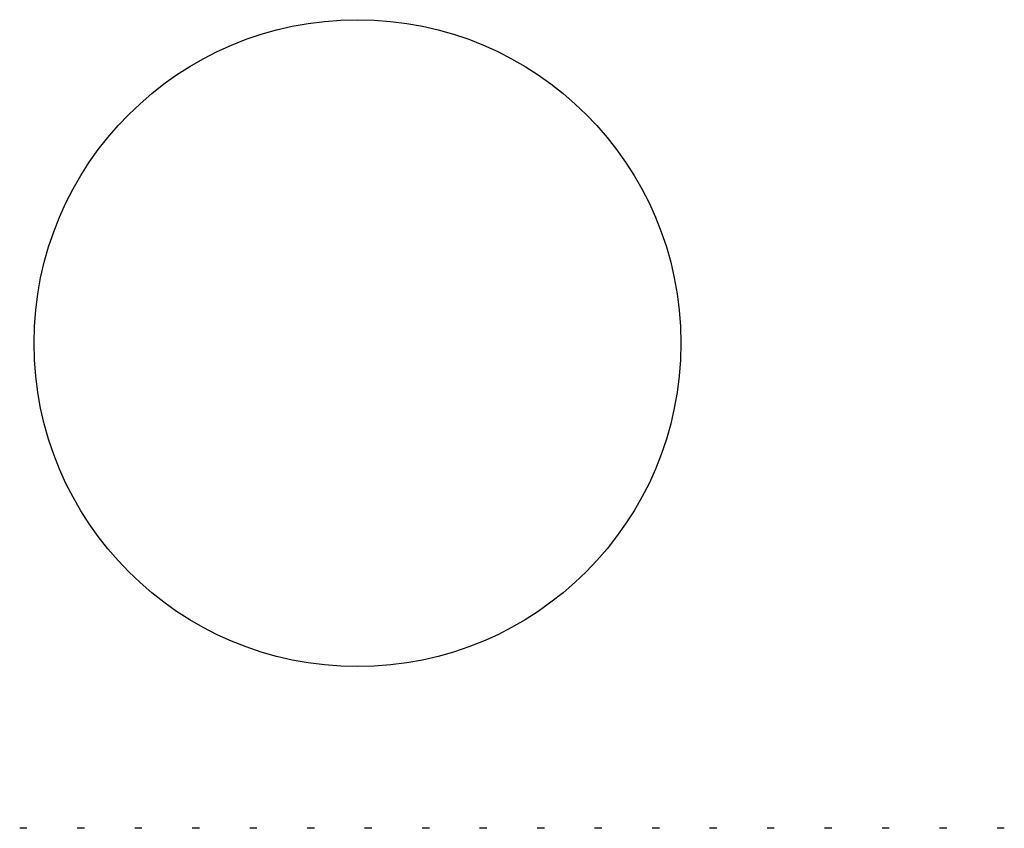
# Model space of a CAD drawing. Header units: inches. Extents: x 0.2 to 10.8, y 0.2 to 8.2.
# Tile 18 of 55: x 3.5616 to 3.6013, y 6.8332 to 6.8657. Entities that reach past the tile are written whole.
import ezdxf

# ---------------------------------------------------------------- set-up
doc = ezdxf.new("R2010")
doc.units = ezdxf.units.IN
doc.header["$MEASUREMENT"] = 0

msp = doc.modelspace()

# ---------------------------------------------------------------- linework, layer by layer
for p, q in [((3.561908, 6.833197), (3.561618, 6.833197)), ((3.564223, 6.833197), (3.563933, 6.833197)), ((3.566537, 6.833197), (3.566248, 6.833197)), ((3.568852, 6.833197), (3.568563, 6.833197)), ((3.571167, 6.833197), (3.570878, 6.833197)), ((3.573482, 6.833197), (3.573193, 6.833197)), ((3.575797, 6.833197), (3.575507, 6.833197)), ((3.578112, 6.833197), (3.577822, 6.833197)), ((3.580426, 6.833197), (3.580137, 6.833197)), ((3.582741, 6.833197), (3.582452, 6.833197)), ((3.585056, 6.833197), (3.584767, 6.833197)), ((3.587371, 6.833197), (3.587081, 6.833197)), ((3.589686, 6.833197), (3.589396, 6.833197)), ((3.592, 6.833197), (3.591711, 6.833197)), ((3.594315, 6.833197), (3.594026, 6.833197)), ((3.59663, 6.833197), (3.596341, 6.833197)), ((3.598945, 6.833197), (3.598656, 6.833197)), ((3.60126, 6.833197), (3.60097, 6.833197))]:
    msp.add_line(p, q)
msp.add_circle((3.575218, 6.852728), 0.013021)

doc.saveas('drawing.dxf')
